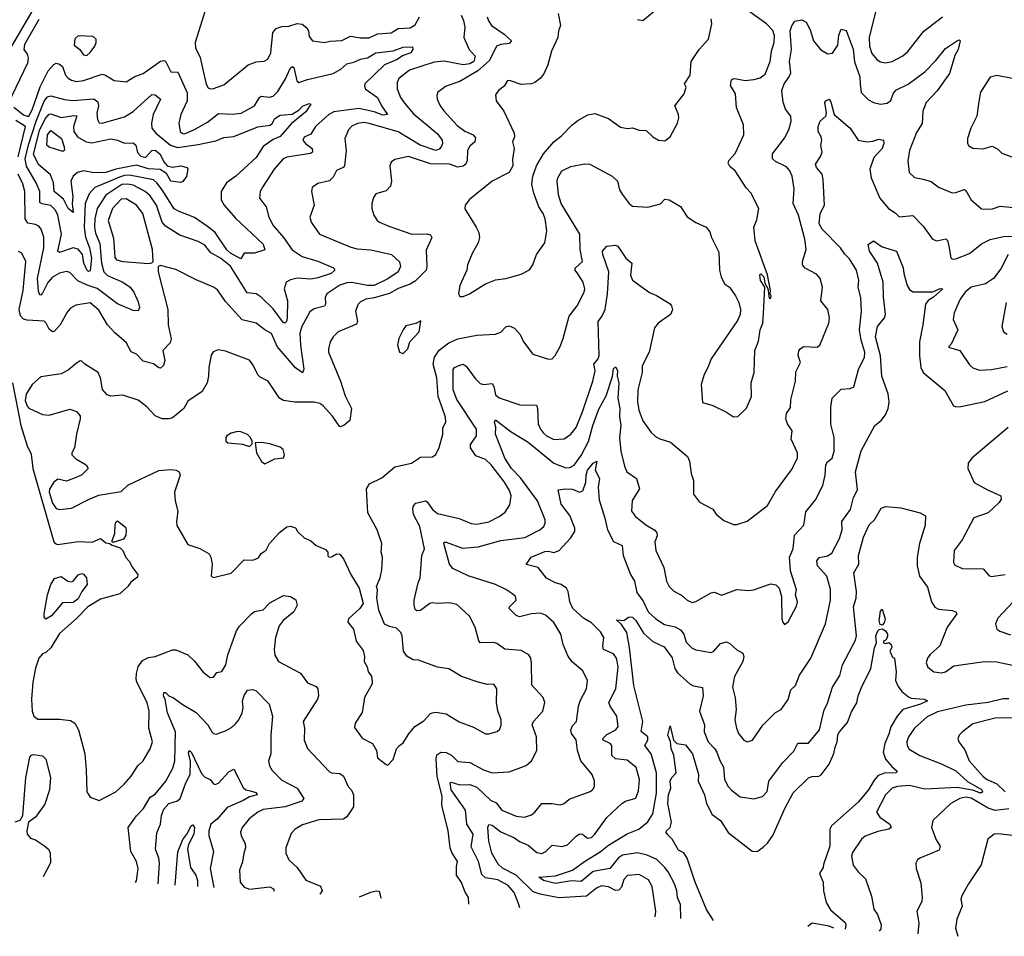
# Model space of a CAD drawing. Extents: x 1245515 to 1420776, y 606314 to 671314.
# Tile 147 of 256: x 1341472 to 1347229, y 611378 to 616739. Entities that reach past the tile are written whole.
import ezdxf

# ---------------------------------------------------------------- set-up
doc = ezdxf.new("R2010")
doc.units = 0

msp = doc.modelspace()

# ---------------------------------------------------------------- linework, layer by layer
at = {"layer": '0CON10XD'}
for points in [[(1342598.2, 616925), (1342498.5, 616605), (1342501.1, 616575), (1342528, 616518), (1342541.5, 616455), (1342562.8, 616362.8), (1342575, 616340), (1342585, 616334.6), (1342605, 616336.7), (1342665, 616359.1), (1342808.9, 616475), (1342855, 616491.8), (1342902.6, 616497.4), (1342922.6, 616507.4), (1342940, 616545), (1342953.2, 616665), (1342972.7, 616687.3), (1343005, 616700), (1343045, 616702), (1343095, 616717.3), (1343124, 616714), (1343151.1, 616691.1), (1343160, 616675), (1343165, 616640), (1343185, 616616), (1343255, 616605.8), (1343285, 616614.2), (1343355, 616616.9), (1343406.6, 616643.4), (1343465, 616633.8), (1343515, 616633.9), (1343565, 616655.9), (1343645, 616662.7), (1343685, 616687.2), (1343755, 616691.5), (1343785, 616709.5), (1343809.7, 616755)], [(1343849.6, 615390.4), (1343853.1, 615295), (1343848.6, 615275), (1343785, 615209.6), (1343755, 615191.8), (1343685, 615166.7), (1343635, 615137.9), (1343545, 615111.9), (1343496.2, 615105), (1343465, 615089.4), (1343451.9, 615075), (1343435.6, 615035), (1343448.2, 614975), (1343441.8, 614958.2), (1343335, 614912.9), (1343305.7, 614885), (1343288.1, 614855), (1343277.5, 614815), (1343278.6, 614795), (1343347.1, 614625), (1343375, 614540), (1343412, 614465), (1343403.3, 614395), (1343367.5, 614365), (1343345, 614357.5), (1343301.3, 614421.3), (1343245, 614482.5), (1343226.2, 614495), (1343195, 614502.2), (1343081.5, 614501.5), (1343015, 614511.5), (1342990.8, 614525), (1342925, 614626), (1342877.9, 614647.9), (1342865, 614662), (1342838.3, 614718.3), (1342815, 614747.5), (1342675, 614801.4), (1342632.3, 614807.7), (1342604.2, 614795.8), (1342592.7, 614777.3), (1342577.5, 614705), (1342577.1, 614655), (1342568.6, 614615), (1342539.2, 614565), (1342455, 614507.5), (1342431.2, 614465), (1342365, 614410.8), (1342345, 614404.4), (1342305.7, 614405.7), (1342265, 614422.5), (1342215, 614474.2), (1342165, 614514), (1342075, 614542.5), (1342005, 614538.1), (1341984.5, 614544.5), (1341955.6, 614575.6), (1341944, 614645), (1341931.2, 614675), (1341852.5, 614725), (1341835, 614742.5), (1341825, 614743.3), (1341801.5, 614728.5), (1341755, 614689.2), (1341715, 614668.6), (1341595, 614650), (1341545.8, 614605), (1341510.5, 614549.5), (1341505, 614512.5), (1341515, 614478.8), (1341525, 614468), (1341605, 614430.8), (1341645, 614425.8), (1341765, 614462.2), (1341805, 614448.6), (1341825, 614422.5), (1341826.7, 614405), (1341803.5, 614315), (1341793.3, 614235), (1341776.7, 614205), (1341777.5, 614195), (1341800.4, 614170.4), (1341860, 614135), (1341872.5, 614115), (1341835, 614077.5), (1341806.4, 614063.6), (1341745, 614040), (1341695, 614052.5), (1341672.5, 614035), (1341647, 613993), (1341644.6, 613975), (1341665, 613912), (1341685, 613880), (1341705, 613874.2), (1341775, 613882), (1341875, 613933.8), (1341935, 613958), (1341970, 613965), (1342065, 613980), (1342103.6, 614016.4), (1342285, 614103.1), (1342355, 614108.5), (1342387.5, 614105), (1342405.6, 614095.6), (1342410.8, 614075), (1342376.7, 613975), (1342380.6, 613925), (1342397.5, 613865), (1342388.6, 613805), (1342390.8, 613780.8), (1342455, 613670), (1342526.2, 613646.2), (1342579.2, 613615), (1342590, 613595), (1342596.7, 613555), (1342592.5, 613485), (1342605, 613477.5), (1342708.3, 613501.7), (1342785, 613580), (1342835, 613578.8), (1342868, 613592), (1342885, 613616.7), (1342913.9, 613636.1), (1342933.3, 613675), (1342990.7, 613739.3), (1343035, 613772.5), (1343055, 613777.5), (1343085, 613766.7), (1343095.8, 613745), (1343135, 613708), (1343175, 613692), (1343205, 613664.2), (1343260.3, 613640.3), (1343273.8, 613625), (1343274.2, 613604.2), (1343282.5, 613595), (1343295, 613596.7), (1343323.9, 613616.1), (1343345, 613612.5), (1343365.9, 613585.9), (1343408, 613495), (1343456.2, 613415), (1343480, 613325), (1343460.8, 613295), (1343395.6, 613235), (1343390.8, 613215), (1343423.6, 613173.6), (1343439.2, 613105), (1343479.7, 613049.7), (1343487.5, 613015), (1343486.2, 612985), (1343504.2, 612954.2), (1343510, 612925), (1343529.5, 612899.5), (1343533.6, 612866.4), (1343532.5, 612855), (1343487.5, 612775), (1343475, 612686.7), (1343434.4, 612625.6), (1343429.3, 612599.3), (1343475, 612536.2), (1343535, 612506.7), (1343559.2, 612465), (1343565, 612421.2), (1343615, 612382.5), (1343625, 612380), (1343655, 612412.5), (1343675.9, 612474.1), (1343692.5, 612495), (1343715, 612510), (1343747, 612563), (1343782.5, 612605), (1343835, 612637.5), (1343875, 612682), (1343885, 612686), (1343905, 612690), (1343965, 612678.8), (1344042.6, 612632.6), (1344125, 612601.4), (1344195, 612562.5), (1344215, 612562), (1344265, 612575.8), (1344279.7, 612590.3), (1344287.1, 612612.9), (1344287.7, 612645), (1344267.7, 612697.7), (1344261.1, 612745), (1344262, 612825), (1344245, 612852.5), (1344205, 612850.6), (1344153.9, 612863.9), (1344055, 612898.1), (1343981.7, 612941.7), (1343915, 612953.1), (1343805, 612994), (1343772.5, 612995), (1343736.8, 613016.8), (1343716.7, 613046.7), (1343708.5, 613135), (1343701.5, 613155), (1343675, 613181.1), (1343635, 613190), (1343604.7, 613204.7), (1343571.4, 613285), (1343560, 613355), (1343564.2, 613405), (1343559.2, 613425), (1343579.2, 613475), (1343588.8, 613521.2), (1343594, 613595), (1343585.8, 613625), (1343589.4, 613675), (1343562, 613755), (1343507.8, 613855), (1343499.5, 613995), (1343518.1, 614025), (1343590.4, 614059.6), (1343666.4, 614123.6), (1343763.3, 614145), (1343815, 614180), (1343885, 614183.1), (1343905, 614196), (1343925, 614236.7), (1343946.7, 614315), (1343947.2, 614352.8), (1343963.3, 614385), (1343962.5, 614415), (1343944.4, 614465.6), (1343920, 614535), (1343910.3, 614645), (1343889.8, 614725), (1343896.7, 614765), (1343924.3, 614805.7), (1343981.7, 614848.3), (1344035, 614871.7), (1344144.6, 614894.6), (1344255, 614900), (1344285, 614910.8), (1344315, 614942), (1344335, 614948), (1344364.5, 614934.5), (1344398.5, 614898.5), (1344417.5, 614855), (1344473.2, 614783.2), (1344565, 614754.3), (1344585, 614756), (1344604, 614775), (1344631.7, 614828.3), (1344650, 614875), (1344684.4, 615005), (1344732.2, 615065), (1344773.6, 615146.4), (1344776.7, 615165), (1344766.7, 615205), (1344735, 615252.5), (1344720, 615275), (1344720, 615285), (1344762.5, 615325), (1344750.2, 615395), (1344747.4, 615485), (1344639, 615665), (1344623.6, 615715), (1344615.8, 615795), (1344618.7, 615815), (1344641.9, 615855), (1344695, 615880.7), (1344775, 615895.4), (1344805, 615894.6), (1344935.8, 615825), (1344967.8, 615795), (1344979.4, 615745), (1344995, 615718.8), (1345035, 615663.8), (1345055, 615649.2), (1345145, 615642.5), (1345218.6, 615661.4), (1345245, 615688.8), (1345270, 615685), (1345335, 615646.7), (1345375.9, 615585.9), (1345425, 615554), (1345485.9, 615525.9), (1345507.9, 615497.9), (1345517.5, 615465), (1345560.3, 615380.3), (1345563.1, 615275), (1345574.2, 615235), (1345592.5, 615195), (1345622.5, 615175), (1345658, 615125), (1345678, 615085), (1345687.5, 615045), (1345684, 615015), (1345669.7, 614980.3), (1345514.3, 614755.7), (1345495.9, 614704.1), (1345473.8, 614665), (1345456, 614605), (1345465, 614500), (1345525, 614482), (1345605, 614443.8), (1345645, 614416.7), (1345670.7, 614419.3), (1345722.3, 614467.7), (1345751.2, 614535), (1345750, 614615), (1345767.5, 614675), (1345771.2, 614805), (1345791.2, 614858.8), (1345802, 614925), (1345817.5, 614965), (1345820.3, 615020.3), (1345830, 615175), (1345804.2, 615214.2), (1345800, 615245), (1345805, 615252.5), (1345823.3, 615235), (1345828.3, 615198.3), (1345847.5, 615167.5), (1345855, 615110), (1345865, 615110), (1345866.2, 615125), (1345860, 615135), (1345862.5, 615155), (1345845, 615247.5), (1345771.9, 615445), (1345764.2, 615525), (1345782.3, 615567.7), (1345793.8, 615635), (1345746.3, 615726.3), (1345720, 615755), (1345656.1, 615856.1), (1345625, 615881.4), (1345615, 615900), (1345619.2, 615915), (1345655, 615956.2), (1345706.4, 616066.4), (1345703.8, 616125), (1345662.7, 616225), (1345658.2, 616305), (1345627.5, 616355), (1345635, 616388), (1345645, 616395.8), (1345663.6, 616393.6), (1345713.5, 616383.5), (1345765, 616388.9), (1345801.7, 616398.3), (1345830.2, 616419.8), (1345860.8, 616495), (1345868.5, 616555), (1345884.6, 616605), (1345885.3, 616645), (1345875, 616676.4), (1345838.5, 616715), (1345695, 616817.8)], [(1345085, 616740), (1345115, 616733.8), (1345215, 616816.7)], [(1341543.7, 616786.3), (1341384.1, 616515)], [(1344054.2, 616765), (1344067.1, 616735), (1344075.6, 616695), (1344070, 616635), (1344100.6, 616565), (1344135, 616526), (1344127.4, 616495), (1344105, 616482), (1344065, 616475.6), (1343955, 616497.4), (1343895, 616491.7), (1343751.4, 616445), (1343689.2, 616395), (1343678.7, 616371.3), (1343678.5, 616335), (1343698.5, 616285), (1343721.3, 616251.3), (1343775, 616188.4), (1343864.1, 616114.1), (1343915, 616070.9), (1343941.9, 616035), (1343944, 616015), (1343937.3, 615995), (1343925, 615982.3), (1343905, 615974.8), (1343812.9, 616005), (1343685, 616082.4), (1343515, 616132.6), (1343485, 616137.3), (1343448.1, 616131.9), (1343415, 616115.6), (1343395, 616094.2), (1343373.6, 616045), (1343380.5, 615975), (1343371.9, 615885), (1343364.5, 615875.5), (1343325, 615858), (1343305, 615818), (1343283.6, 615796.4), (1343215, 615782), (1343182.7, 615757.3), (1343178.8, 615735), (1343194, 615655), (1343169.2, 615585), (1343175.8, 615555), (1343225, 615484.3), (1343408.1, 615408.1), (1343445, 615399.3), (1343525, 615394), (1343645.9, 615365.9), (1343693.6, 615323.6), (1343699.2, 615295), (1343685.4, 615265), (1343625.5, 615224.5), (1343545, 615184.6), (1343505, 615184), (1343415, 615202.3), (1343385, 615200), (1343345, 615187.3), (1343267.5, 615135), (1343259.2, 615115), (1343260.9, 615075), (1343255.4, 615064.6), (1343195, 615047.9), (1343168.9, 615031.1), (1343122, 614945), (1343110.5, 614905), (1343113.4, 614835), (1343134.2, 614695.8), (1343125.6, 614674.4), (1343085, 614702.5), (1342977.5, 614827.5), (1342944.7, 614904.7), (1342905, 614924.5), (1342855, 614963.6), (1342773.2, 614983.2), (1342675, 615091.1), (1342628.3, 615158.3), (1342605, 615175.6), (1342505, 615217.5), (1342385, 615278.6), (1342295, 615302.5), (1342282.5, 615295), (1342281.2, 615265), (1342337.5, 615045), (1342339.5, 614955), (1342357.6, 614872.4), (1342351.7, 614848.3), (1342308.6, 614805), (1342321.4, 614745), (1342313.6, 614716.4), (1342295, 614700.8), (1342285, 614702.5), (1342255, 614725.6), (1342195, 614741.1), (1342155, 614783.1), (1342125, 614795.8), (1342095, 614850.8), (1342028.7, 614908.7), (1341985.3, 614955.3), (1341935, 615041.1), (1341885, 615083.8), (1341801.1, 615068.9), (1341768.9, 615051.1), (1341750.6, 615029.4), (1341708.9, 614955), (1341675, 614917.5), (1341665, 614914.2), (1341645, 614929.2), (1341626.7, 614965), (1341615, 614975.6), (1341515, 614981.1), (1341495, 614987.1), (1341477.7, 615007.7), (1341469.2, 615045), (1341493.5, 615155), (1341508.2, 615325), (1341485, 615372.9), (1341465, 615383.3)], [(1344205.5, 616755.5), (1344212.4, 616732.4), (1344231.1, 616705), (1344305.3, 616655.3), (1344347.1, 616615), (1344335, 616600), (1344284.6, 616594.6), (1344260, 616585), (1344218.9, 616501.1), (1344150.5, 616439.5), (1344045, 616377.1), (1343965, 616350), (1343918, 616315), (1343911.1, 616295), (1343913.6, 616275), (1343930.9, 616235), (1343953, 616207), (1344030.5, 616120.5), (1344075, 616086.4), (1344124.2, 616065), (1344137.8, 616047.8), (1344134.4, 616025), (1344105, 615998.6), (1344090.9, 615975), (1344088.2, 615915), (1344080.4, 615895), (1344065, 615882.5), (1344035, 615877.3), (1343985, 615893.4), (1343875, 615895.8), (1343745, 615938.9), (1343665, 615920.8), (1343645, 615906.2), (1343635.7, 615885), (1343646.5, 615795), (1343640, 615765), (1343615, 615737.5), (1343555, 615721.2), (1343541.2, 615698.8), (1343532, 615665), (1343532, 615635), (1343542.5, 615595), (1343562.5, 615565), (1343576.7, 615555), (1343630.7, 615530.7), (1343765, 615485.5), (1343855, 615487.3), (1343875, 615481.4), (1343881.4, 615465), (1343849.6, 615390.4)], [(1344620.8, 616775), (1344634.2, 616705), (1344622.5, 616675), (1344619.2, 616635), (1344582.2, 616555), (1344560.8, 616475), (1344537.4, 616422.6), (1344515, 616396), (1344485, 616372), (1344465, 616364), (1344405, 616360.8), (1344342.4, 616382.4), (1344325, 616382.9), (1344305, 616351.2), (1344271.2, 616325), (1344255, 616300), (1344258, 616265), (1344303.8, 616205), (1344363.8, 616075), (1344366.2, 616055), (1344353.6, 616025), (1344364, 615985), (1344353.6, 615923.6), (1344356.2, 615885), (1344333.3, 615845), (1344235, 615794.2), (1344103.2, 615686.8), (1344076.7, 615655), (1344075, 615632.5), (1344141.9, 615525), (1344157.5, 615495), (1344161.2, 615465), (1344153.8, 615435), (1344118.3, 615371.7), (1344091.2, 615305), (1344085.8, 615275), (1344046.2, 615185), (1344037.5, 615135), (1344045, 615120), (1344065, 615120), (1344102.5, 615135), (1344195.6, 615194.4), (1344255, 615217.5), (1344315, 615225.8), (1344405, 615250), (1344453.2, 615276.8), (1344472.5, 615305), (1344494.3, 615365), (1344542.9, 615435), (1344554.4, 615505), (1344544.4, 615575), (1344533.1, 615605), (1344507.1, 615645), (1344478.1, 615725), (1344467.5, 615775), (1344472.2, 615825), (1344494.5, 615885), (1344535, 615955.6), (1344595, 616025.8), (1344640, 616060), (1344702, 616125), (1344735, 616149.4), (1344795, 616182.5), (1344835, 616190), (1344915, 616160.5), (1344985, 616110.8), (1345026.4, 616103.6), (1345055, 616106.7), (1345095, 616094), (1345135, 616090.8), (1345174.6, 616054.6), (1345206.7, 616035), (1345245, 616031.4), (1345275, 616054), (1345317.5, 616135), (1345326, 616165), (1345324.1, 616184.1), (1345302.5, 616235), (1345356.7, 616305), (1345370, 616345), (1345360, 616365), (1345392, 616415), (1345397.5, 616495), (1345444.6, 616565.4), (1345500, 616625), (1345519.2, 616715), (1345515.7, 616745)], [(1346475.6, 616785), (1346440, 616635), (1346441.1, 616585), (1346455, 616542), (1346485.8, 616505), (1346505, 616491.9), (1346535, 616487.8), (1346574.5, 616495.5), (1346635, 616526.9), (1346665, 616552.9), (1346757.8, 616672.2), (1346868.8, 616755)], [(1341585, 616740), (1341500.9, 616595), (1341497.1, 616565), (1341515, 616537.1), (1341521.9, 616515), (1341517.5, 616485), (1341402.6, 616245)], [(1344097.5, 611565.8), (1344096.2, 611605), (1344076.6, 611636.6), (1344055, 611693.8), (1344026.2, 611735), (1344026.4, 611786.4), (1344031.5, 611815), (1343998.5, 611868.5), (1343989.1, 611895), (1343977.8, 611995), (1343939.6, 612145), (1343942.4, 612195), (1343913.3, 612315), (1343907.2, 612415), (1343911.1, 612438.9), (1343934.6, 612455.4), (1343965, 612452.7), (1343997.7, 612437.7), (1344035, 612400.4), (1344105, 612395.3), (1344185, 612351.3), (1344235.5, 612334.5), (1344335, 612339.4), (1344433.4, 612376.6), (1344465, 612403.8), (1344495.6, 612465), (1344494.4, 612545), (1344468.1, 612615), (1344476.9, 612635), (1344530.5, 612695), (1344542.5, 612745), (1344532.2, 612775), (1344467, 612847), (1344465.5, 612975.5), (1344461.4, 613005), (1344449.2, 613025), (1344405, 613049.4), (1344307.9, 613057.9), (1344261.5, 613091.5), (1344245, 613096.9), (1344165, 613094.3), (1344156.6, 613106.6), (1344135.4, 613185.4), (1344101.5, 613251.5), (1344028, 613318), (1343985, 613329.4), (1343915, 613324.4), (1343885, 613329.5), (1343870.8, 613325), (1343815, 613283.3), (1343795, 613282.5), (1343785, 613288.8), (1343777.8, 613315), (1343778.8, 613345), (1343802.1, 613445), (1343814.5, 613475), (1343823.4, 613605), (1343839.2, 613645), (1343812, 613775), (1343775.4, 613845), (1343771.4, 613878.6), (1343775, 613896.2), (1343788.2, 613911.8), (1343845, 613925.4), (1343855, 613919.4), (1343885, 613873.5), (1343915, 613851.5), (1344041.1, 613821.1), (1344112.8, 613792.8), (1344145, 613787.8), (1344215, 613803.1), (1344275, 613833.3), (1344311.7, 613858.3), (1344338.3, 613901.7), (1344345.7, 613954.3), (1344335.4, 613985), (1344306.2, 614035), (1344229.5, 614135), (1344195, 614166.7), (1344138.9, 614188.9), (1344108.5, 614235), (1344108.5, 614255), (1344142.3, 614305), (1344144, 614345), (1344028.1, 614518.1), (1344006.6, 614575), (1344006.6, 614693.4), (1344014.5, 614705.5), (1344045, 614719.2), (1344065, 614724.2), (1344083.7, 614713.7), (1344135, 614640), (1344165, 614611.9), (1344185, 614605.6), (1344235, 614611.2), (1344244.5, 614594.5), (1344254.4, 614545), (1344275, 614528.5), (1344396.8, 614486.8), (1344493.3, 614485), (1344499.5, 614465), (1344504.5, 614375), (1344516.7, 614345), (1344535, 614320.6), (1344552.5, 614305), (1344595, 614284.6), (1344655, 614287.8), (1344695, 614314.4), (1344725.4, 614355), (1344763.4, 614445), (1344822.7, 614625), (1344836.8, 614685), (1344829.1, 614725), (1344854.7, 614755.3), (1344860.4, 614775), (1344853.8, 614975), (1344876.7, 615003.3), (1344895.2, 615045), (1344909, 615135), (1344916.7, 615265), (1344881.5, 615365), (1344880.6, 615385), (1344905, 615414.1), (1344955, 615421.2), (1344970, 615415), (1345015.4, 615345.4), (1345050.6, 615315), (1345043.5, 615245), (1345055, 615216), (1345155, 615143.3), (1345196, 615126), (1345275, 615076.7), (1345283.3, 615065), (1345288.3, 615041.7), (1345276.7, 615015), (1345205.6, 614964.4), (1345183.2, 614936.8), (1345152.9, 614795), (1345112.1, 614715), (1345111.2, 614675), (1345087.3, 614575), (1345084.5, 614505), (1345092.5, 614455), (1345115, 614393.8), (1345164.4, 614325), (1345190.6, 614300.6), (1345215, 614286.9), (1345278.1, 614268.1), (1345376, 614185), (1345388.1, 614158.1), (1345398.6, 614085), (1345412.9, 614045), (1345411.2, 613965), (1345447.3, 613917.3), (1345525.6, 613875.6), (1345545, 613847.5), (1345589.3, 613809.3), (1345645, 613786.7), (1345665, 613786.7), (1345725, 613806.7), (1345845, 613898), (1345890.8, 613979.2), (1345985, 614105.8), (1346020, 614175), (1346020.9, 614205), (1345983.3, 614285), (1345988, 614335), (1345961.1, 614375), (1345951.4, 614405), (1345956, 614435), (1345979.7, 614470.3), (1345980.5, 614515), (1346008.9, 614625), (1346010.3, 614679.7), (1346036.9, 614735), (1346024.2, 614775), (1346028.3, 614801.7), (1346036.2, 614815), (1346055, 614827.1), (1346135, 614824.2), (1346151.2, 614835), (1346203.6, 614965), (1346207.7, 614995), (1346196.5, 615045), (1346155.6, 615095), (1346165.6, 615174.4), (1346153.1, 615225), (1346130.4, 615250.4), (1346064, 615285), (1346050, 615305), (1346049.4, 615325), (1346070.5, 615395), (1346063.8, 615455), (1346025.3, 615595.3), (1345995.6, 615665), (1346000.9, 615750.9), (1345989.1, 615825), (1345976.2, 615855), (1345955, 615878.9), (1345890.7, 615910.7), (1345874.5, 615924.5), (1345874.4, 615955), (1345943.7, 616046.3), (1345968.6, 616095), (1345982.9, 616145), (1345981.4, 616175), (1345950.6, 616215), (1345936.7, 616256.7), (1345929.1, 616325), (1345942.5, 616365), (1345972.1, 616405), (1345980.8, 616429.2), (1345973.5, 616495), (1345984.7, 616565), (1345976.7, 616675), (1345986.6, 616703.4), (1346005, 616730), (1346045, 616738.6), (1346070, 616725), (1346095, 616680), (1346114.5, 616615), (1346154.8, 616564.8), (1346195, 616540.5), (1346225, 616544.2), (1346255, 616590), (1346262.2, 616647.8), (1346275, 616683.3), (1346305, 616675.8), (1346345, 616567.1), (1346353.7, 616493.7), (1346385.2, 616405.2), (1346387.1, 616362.9), (1346393, 616313), (1346435, 616270), (1346465, 616254.4), (1346505, 616245.6), (1346545, 616251.5), (1346565, 616267.5), (1346578.7, 616305), (1346595, 616326.2), (1346667.3, 616362.7), (1346764.6, 616435), (1346829.1, 616500.9), (1346885, 616570), (1346955, 616617.5), (1346965, 616621.2), (1346971.2, 616615), (1346959.2, 616565), (1346939.5, 616530.5), (1346908.2, 616425), (1346836.7, 616323.3), (1346772.1, 616255), (1346752.2, 616205), (1346748.3, 616131.7), (1346715, 616078.8), (1346674.2, 615974.2), (1346665.7, 615914.3), (1346673.1, 615845), (1346705, 615815.6), (1346754.4, 615805.6), (1346802.5, 615792.5), (1346845, 615760), (1346925, 615727.1), (1346945, 615728.1), (1346995, 615746), (1347005, 615741.2), (1347035, 615686.2), (1347095, 615632.5), (1347155, 615631.4), (1347205, 615647.8), (1347285, 615640)], [(1341865, 616530), (1341885, 616546.9), (1341911.4, 616585), (1341920, 616605), (1341920, 616625), (1341901.7, 616641.7), (1341815, 616644.3), (1341795, 616626.9), (1341791.2, 616591.2), (1341824.6, 616564.6), (1341845, 616534.3), (1341865, 616530)], [(1341437.9, 616227.9), (1341495, 616182.7), (1341515.8, 616174.2), (1341526.6, 616175), (1341545, 616211.5), (1341592.9, 616347.1), (1341639, 616441), (1341671.9, 616478.1), (1341685, 616484.6), (1341705, 616479.3), (1341722.7, 616465), (1341740.9, 616415), (1341755, 616397.5), (1341775.2, 616385.2), (1341805, 616378.4), (1341845, 616384.2), (1341955, 616420.8), (1341974.7, 616414.7), (1342025, 616382.7), (1342095, 616375.5), (1342145, 616407.3), (1342195, 616425.5), (1342295, 616497.1), (1342315, 616500.8), (1342325, 616495.8), (1342341.5, 616461.5), (1342356.2, 616435), (1342395, 616431.5), (1342401.5, 616425), (1342452.3, 616312.3), (1342452, 616265), (1342415.3, 616184.7), (1342402.7, 616135), (1342411.4, 616085), (1342423.8, 616073.8), (1342435, 616072.6), (1342490, 616095), (1342570.1, 616139.9), (1342635, 616191.1), (1342715, 616187.3), (1342767.1, 616192.9), (1342845.7, 616235), (1342874.3, 616285), (1342885, 616291.4), (1342933.8, 616286.2), (1342955, 616292.7), (1342981, 616319), (1343026.5, 616393.5), (1343055, 616457.1), (1343065, 616465.8), (1343075, 616460), (1343092.4, 616382.4), (1343105, 616371.9), (1343155, 616390), (1343305, 616423.6), (1343349.5, 616450.5), (1343385, 616481.8), (1343425, 616490.8), (1343465, 616508.9), (1343505, 616515.3), (1343555, 616546.1), (1343655, 616556.9), (1343715, 616577.7), (1343769.6, 616579.6), (1343771.2, 616565), (1343759.5, 616545), (1343715, 616529.5), (1343676, 616504), (1343605.6, 616474.4), (1343491.1, 616365), (1343487.5, 616355), (1343492.5, 616335), (1343563.5, 616285), (1343588.2, 616235), (1343622.5, 616185), (1343595, 616181), (1343545, 616200.5), (1343455, 616219), (1343308.9, 616201.1), (1343279.6, 616185), (1343201.1, 616115), (1343175, 616070.5), (1343135, 616052.5), (1343128.1, 616035), (1343144.2, 616014.2), (1343182.2, 615985), (1343184.5, 615965), (1343173.5, 615956.5), (1343034.2, 615935.8), (1343013.1, 615925), (1342960, 615865), (1342895.6, 615765), (1342878.6, 615735), (1342874, 615695), (1342912.9, 615645), (1342928.2, 615585), (1342954.8, 615534.8), (1343015.5, 615465), (1343065, 615392.7), (1343123.5, 615353.5), (1343215, 615327.7), (1343307.5, 615287.5), (1343314, 615275), (1343292.5, 615255), (1343215, 615228.5), (1343175, 615222.5), (1343095, 615227.4), (1343055, 615217.8), (1343031.1, 615205), (1343018.9, 615165), (1343037.3, 615095), (1343036.3, 614996.4), (1343032.7, 614975), (1343025, 614965.6), (1343015, 614966.5), (1342955, 615048.5), (1342885, 615116.8), (1342855, 615136.5), (1342802.3, 615142.3), (1342705, 615296.9), (1342646.7, 615345), (1342589.6, 615375), (1342555, 615420.9), (1342515, 615442.3), (1342409.5, 615479.5), (1342325, 615530.8), (1342305, 615555.6), (1342272.4, 615655), (1342235, 615708.2), (1342206.2, 615735), (1342135, 615770.6), (1342105, 615777.9), (1342069.1, 615775), (1341975, 615713.7), (1341924.8, 615635), (1341910.7, 615575), (1341909.3, 615525), (1341915, 615490.6), (1341940.9, 615430.9), (1341949.7, 615315), (1341963.6, 615263.6), (1341985, 615242.5), (1342074.4, 615205), (1342117.9, 615175), (1342139.6, 615145), (1342165, 615088.8), (1342171.9, 615055), (1342164.2, 615035.8), (1342135, 615037.5), (1342045, 615077.2), (1341925, 615166.5), (1341865.9, 615185.9), (1341812.6, 615212.6), (1341765, 615260), (1341746.1, 615266.1), (1341705, 615256), (1341665, 615233.9), (1341637.6, 615202.4), (1341605, 615140), (1341595, 615127.1), (1341590, 615130), (1341581.5, 615151.5), (1341575.5, 615225), (1341614.3, 615405), (1341613.6, 615466.4), (1341597.3, 615515), (1341585, 615531.9), (1341565, 615542.1), (1341520, 615550), (1341503.5, 615575), (1341501.6, 615735), (1341489.8, 615779.8), (1341463, 615835)], [(1347285, 616393.1), (1347185, 616412.2), (1347146.3, 616403.7), (1347090, 616315), (1347079.7, 616260.3), (1347069.2, 616175), (1347034.2, 616105), (1347013.8, 616045), (1347013.8, 616015), (1347021.7, 616001.7), (1347045, 615988), (1347105, 615984.5), (1347158.6, 615998.6), (1347191.7, 615981.7), (1347215, 615958), (1347305, 615925.8)], [(1341875, 615266.9), (1341865, 615275.6), (1341848, 615315), (1341839.5, 615365), (1341815, 615396.5), (1341785, 615405.2), (1341705, 615376.9), (1341695.7, 615385), (1341717.4, 615485), (1341696.2, 615595), (1341682, 615625), (1341655, 615653.3), (1341602.8, 615662.8), (1341590.8, 615670.8), (1341590.3, 615735), (1341568.7, 615785), (1341512.9, 615882.9), (1341505.1, 615925.1), (1341523.4, 616006.6), (1341568.5, 616145), (1341615, 616262.2), (1341635, 616288), (1341655, 616294.6), (1341735, 616271.8), (1341783.6, 616266.4), (1341905, 616276.1), (1341928.8, 616258.8), (1341932.4, 616235), (1341922.7, 616192.7), (1341926.5, 616155), (1341936.4, 616136.4), (1341955, 616133.8), (1342085, 616171.9), (1342135, 616202.5), (1342245, 616301.5), (1342265, 616300), (1342295.5, 616275), (1342251.9, 616185), (1342242.5, 616135), (1342245.4, 616105), (1342267.5, 616075), (1342355, 616006.3), (1342395, 615992.7), (1342515, 616010.2), (1342618.8, 616031.2), (1342665, 616049.8), (1342725, 616056.3), (1342865, 616112.4), (1342936.7, 616123.3), (1342948.3, 616131.7), (1342965, 616160.9), (1342995, 616180.8), (1343065, 616186.9), (1343107.1, 616212.9), (1343125, 616232.9), (1343165, 616250), (1343173.8, 616245), (1343145, 616200.5), (1343060.2, 616129.8), (1342995, 616055.2), (1342955, 616039.2), (1342895, 615997.3), (1342855, 615932.5), (1342736.4, 615823.6), (1342681.8, 615785), (1342651.2, 615735), (1342651.1, 615685), (1342667.9, 615655), (1342735, 615577.5), (1342895, 615426.7), (1342905, 615393.3), (1342845, 615374.4), (1342785.7, 615374.3), (1342765, 615340.8), (1342705, 615374.2), (1342683.2, 615393.2), (1342615, 615495.4), (1342570.5, 615530.5), (1342495, 615582.1), (1342405, 615616.5), (1342375, 615633.9), (1342305, 615744.7), (1342275, 615785.8), (1342255, 615802.8), (1342115, 615830.8), (1342085, 615828.7), (1342055, 615818.4), (1341912.3, 615757.7), (1341878.5, 615721.5), (1341856, 615665), (1341848.9, 615525), (1341856.5, 615466.5), (1341881.2, 615405), (1341892.3, 615345), (1341885, 615270), (1341875, 615266.9)], [(1344396.3, 611545.5), (1344389.2, 611569.2), (1344362.7, 611635), (1344327.7, 611675), (1344267.5, 611707.5), (1344195, 611720), (1344175, 611739.1), (1344155.8, 611815.8), (1344111.7, 611901.7), (1344123.5, 611975), (1344086.9, 612035), (1344078.6, 612115), (1343994.8, 612235), (1343989.4, 612275), (1343995, 612280.6), (1344046.6, 612263.4), (1344105, 612265.3), (1344145, 612251.2), (1344225, 612175.3), (1344257.9, 612157.9), (1344290.9, 612115), (1344375, 612080.3), (1344424.5, 612075.5), (1344465, 612089.2), (1344485, 612104), (1344525.7, 612154.3), (1344585, 612155.8), (1344633.2, 612146.8), (1344655, 612154.2), (1344685, 612180), (1344807.5, 612225), (1344824, 612236), (1344834, 612255), (1344832.5, 612285), (1344819.2, 612325), (1344752.5, 612405), (1344733.1, 612465), (1344726.7, 612526.7), (1344699.5, 612565), (1344694.6, 612584.6), (1344702.5, 612607.5), (1344727.8, 612635), (1344739.1, 612725), (1344750.7, 612759.3), (1344786.7, 612825), (1344791.4, 612875), (1344765, 612930.8), (1344705, 612980.8), (1344678.6, 613015), (1344650, 613085), (1344635.6, 613145), (1344595, 613212.9), (1344546.9, 613256.9), (1344518, 613268), (1344464.5, 613264.5), (1344395, 613246.1), (1344375, 613254.5), (1344334.3, 613295), (1344337.1, 613305), (1344375.8, 613345), (1344372, 613365), (1344355, 613379.2), (1344315, 613407.1), (1344254, 613435), (1344095, 613486.4), (1344005, 613529.2), (1343985.5, 613555.5), (1343952.2, 613675), (1343955, 613683.3), (1343965, 613682.9), (1344062.1, 613647.9), (1344153.5, 613656.5), (1344286.3, 613693.7), (1344425, 613710.9), (1344514.3, 613755), (1344536.9, 613775), (1344544.5, 613795), (1344543.8, 613815), (1344500, 613925), (1344399.5, 614059.5), (1344347.8, 614115), (1344309.1, 614175), (1344296.2, 614206.2), (1344254.3, 614314.3), (1344256.2, 614356.2), (1344249.4, 614385), (1344255, 614398.6), (1344345, 614329.6), (1344445, 614268.4), (1344595, 614145.3), (1344665, 614118), (1344689.1, 614120.9), (1344715, 614134.6), (1344755, 614190.9), (1344797.8, 614272.2), (1344822.8, 614365), (1344858.6, 614461.4), (1344901.1, 614538.9), (1344938.3, 614651.7), (1344945, 614697.1), (1344955, 614709.4), (1344966.8, 614686.8), (1344965.9, 614655), (1344976.2, 614615), (1344968.8, 614525), (1344980.5, 614465), (1344978.5, 614418.5), (1344986.8, 614365), (1344978.6, 614295), (1344986.2, 614215), (1345008.1, 614128.1), (1345022.5, 614095), (1345079.4, 614055), (1345096.7, 613995), (1345052.6, 613927.4), (1345048.6, 613865), (1345072.6, 613832.6), (1345132.5, 613785), (1345185, 613753.1), (1345198, 613738), (1345198.7, 613721.3), (1345185.7, 613685), (1345192.2, 613635), (1345237.8, 613535), (1345254.4, 613455), (1345270, 613425), (1345297, 613397), (1345342.5, 613372.5), (1345375, 613344.3), (1345405, 613331.4), (1345425, 613335.8), (1345515, 613387.5), (1345535, 613390), (1345575, 613374), (1345665, 613407.1), (1345735, 613401.4), (1345762.5, 613405), (1345865, 613440), (1345894.2, 613434.2), (1345913.8, 613415), (1345927.1, 613365), (1345928.8, 613235), (1345933.8, 613215), (1345945, 613202.5), (1345965, 613217.5), (1346015, 613308.8), (1346020, 613335), (1346008.8, 613375), (1346014, 613405), (1345978.9, 613515), (1345973.6, 613595), (1345995.4, 613645), (1346002.5, 613725), (1346057, 613783), (1346068.3, 613861.7), (1346125, 613930.8), (1346168.9, 614015), (1346181.5, 614075), (1346185.6, 614135), (1346195, 614152.5), (1346221.9, 614175), (1346234.4, 614215), (1346233.8, 614295), (1346214.4, 614374.4), (1346214, 614475), (1346223.3, 614525), (1346275, 614579.2), (1346327.5, 614582.5), (1346348.5, 614591.5), (1346377.2, 614692.8), (1346412.7, 614765), (1346414.6, 614795), (1346392.2, 614865), (1346383.3, 614925), (1346393.9, 615035), (1346390.5, 615115), (1346375.6, 615175), (1346377.8, 615215), (1346365.5, 615275), (1346325, 615340.6), (1346297.3, 615367.3), (1346271.2, 615405), (1346164.6, 615515), (1346146.2, 615545), (1346152.1, 615605), (1346177.9, 615655), (1346170.8, 615805), (1346163.8, 615835), (1346131.5, 615875), (1346124.6, 615895), (1346155, 615940), (1346164.7, 615965), (1346157.1, 616002.9), (1346162, 616035), (1346158.1, 616055), (1346140.4, 616085), (1346140.4, 616115), (1346153.3, 616145), (1346186.5, 616175), (1346190.5, 616195), (1346178.9, 616255), (1346184.8, 616265.2), (1346205, 616273.9), (1346215, 616259.2), (1346234.3, 616185), (1346328, 616105), (1346373.8, 616035), (1346425, 616025.3), (1346461.3, 616028.7), (1346495, 616040), (1346522.5, 616035), (1346525.7, 616015), (1346515.5, 615985), (1346465.9, 615934.1), (1346443.1, 615865), (1346450.9, 615815), (1346500.9, 615695), (1346552.5, 615635), (1346590.4, 615610.4), (1346615, 615585.6), (1346695, 615594.2), (1346755, 615532.2), (1346809.2, 615455), (1346835, 615446.5), (1346886.7, 615456.7), (1346897.5, 615447.5), (1346905.4, 615415.4), (1346915.8, 615345.8), (1346925, 615339.2), (1346945, 615340.9), (1347025, 615371.1), (1347095, 615428.7), (1347146.8, 615453.2), (1347225, 615471.4), (1347305, 615472.9)], [(1341785, 615612), (1341755, 615634.7), (1341729.2, 615689.2), (1341674.3, 615735), (1341670.2, 615785), (1341652.6, 615832.6), (1341581.4, 615891.4), (1341553.5, 615953.5), (1341587.9, 616092.1), (1341621.5, 616158.5), (1341645, 616186.2), (1341655, 616189), (1341715, 616167.1), (1341789, 616179), (1341806.2, 616176.2), (1341787.4, 616115), (1341789.4, 616085), (1341811.2, 616055), (1341860, 616025), (1341895, 616019.8), (1342005, 616041.7), (1342044, 616035), (1342085, 616016.9), (1342135, 616019.5), (1342152.1, 616005), (1342161.9, 615961.9), (1342180.4, 615940.4), (1342207.1, 615932.9), (1342245, 615973.3), (1342265, 615975.2), (1342291.4, 615955), (1342317.3, 615905), (1342334.8, 615884.8), (1342365, 615875.9), (1342415.3, 615885.3), (1342450.8, 615875), (1342456, 615865), (1342448, 615822), (1342426.2, 615793.8), (1342412.9, 615787.1), (1342356.2, 615795), (1342329.7, 615839.7), (1342292.7, 615862.7), (1342225, 615867.4), (1342155, 615888), (1342034.2, 615865.8), (1341975, 615846.2), (1341905, 615844.4), (1341845, 615855.2), (1341809.5, 615845), (1341784.1, 615825), (1341771.7, 615795), (1341783.8, 615705), (1341780, 615665), (1341785, 615612)], [(1341463.1, 615936.9), (1341506, 616115), (1341450.5, 616150.5)], [(1341725, 615967.5), (1341643.9, 615993.9), (1341630.6, 616005), (1341635.2, 616065), (1341655, 616091.3), (1341715.9, 616045), (1341732.9, 615995), (1341733.3, 615976.7), (1341725, 615967.5)], [(1342225, 615314), (1342245, 615317.5), (1342252.5, 615325), (1342248.5, 615395), (1342192.5, 615605), (1342154.8, 615654.8), (1342095, 615692), (1342065, 615689.8), (1342014.6, 615635.4), (1341989.3, 615565), (1342021.3, 615461.3), (1342027.6, 615347.6), (1342038, 615335), (1342075, 615325.4), (1342225, 615314)], [(1345187.9, 611492.4), (1345191.4, 611525), (1345169.7, 611669.7), (1345148.5, 611708.5), (1345095, 611739.5), (1345025.8, 611734.2), (1345005, 611710.8), (1344990.7, 611665), (1344975, 611648.9), (1344955, 611646.2), (1344915, 611667.3), (1344875, 611673.5), (1344845, 611660), (1344786.1, 611613.9), (1344625, 611603.5), (1344515, 611625.2), (1344475, 611638.9), (1344375, 611735.2), (1344295.8, 611775.8), (1344269.9, 611799.9), (1344231.9, 611865), (1344216, 611935), (1344209.1, 612015), (1344215, 612032.9), (1344235, 612028.5), (1344285, 611988.5), (1344365, 611954.7), (1344395, 611933.3), (1344445, 611911.2), (1344495, 611868.5), (1344525, 611862.7), (1344549.4, 611875), (1344585, 611911.5), (1344645, 611904), (1344675, 611912.9), (1344725, 611964.5), (1344745, 611977.3), (1344763.8, 611975), (1344792.2, 611952.2), (1344815, 611956.7), (1344835, 611975.6), (1344905, 612072.5), (1344992.2, 612155), (1345015, 612167.7), (1345074.6, 612185.4), (1345090.8, 612229.2), (1345095.9, 612295), (1345077.3, 612365), (1345025, 612407.7), (1344955, 612416.9), (1344935.3, 612435.3), (1344934.5, 612495), (1344925, 612506.8), (1344884.7, 612524.7), (1344882.7, 612535), (1344905, 612558.4), (1344956.9, 612585), (1344971.1, 612605), (1344964.5, 612665), (1344923.8, 612723.8), (1344916.2, 612745), (1344958.4, 612825), (1344970.6, 612955), (1344960.9, 613005), (1344945, 613029.5), (1344885.9, 613055.9), (1344882.2, 613075), (1344888.5, 613125), (1344868.5, 613158.5), (1344815, 613211.9), (1344768.3, 613238.3), (1344706.1, 613295), (1344688, 613335), (1344679.1, 613395), (1344669.1, 613415), (1344638.9, 613435), (1344604.4, 613445), (1344552.8, 613472.8), (1344503.8, 613535), (1344433.3, 613553.3), (1344462.9, 613595), (1344541.8, 613628.2), (1344565, 613630.7), (1344595, 613623.5), (1344626.3, 613633.7), (1344693.3, 613706.7), (1344717.8, 613745), (1344718.2, 613765), (1344689.8, 613839.8), (1344637.9, 613905), (1344621.2, 613988.8), (1344665, 613996.2), (1344705, 613992.7), (1344745, 613975.5), (1344765, 613982.9), (1344781.6, 614035), (1344783.7, 614075), (1344793, 614105), (1344825, 614145.5), (1344847.7, 614157.7), (1344838, 614105), (1344862.9, 614055), (1344855.5, 614005), (1344860.2, 613930.2), (1344894, 613824), (1344908.9, 613755), (1344945, 613686.5), (1344995, 613664), (1345000, 613605), (1345044.2, 613494.2), (1345067.7, 613455), (1345081.1, 613388.9), (1345118.6, 613338.6), (1345147.1, 613275), (1345191.5, 613235), (1345241.7, 613201.7), (1345305, 613187.3), (1345335, 613171.1), (1345354.7, 613145), (1345369.1, 613099.1), (1345405, 613063.3), (1345425, 613053.5), (1345515, 613038.2), (1345530, 613045), (1345569.3, 613090.7), (1345605, 613100.8), (1345625, 613090.8), (1345665, 613052.9), (1345700, 613035), (1345705.5, 613015.5), (1345701.2, 612985), (1345651.4, 612898.6), (1345639.2, 612835), (1345656.4, 612773.6), (1345660.8, 612705), (1345653.6, 612645), (1345663.1, 612595), (1345675, 612563.8), (1345706.7, 612525), (1345725, 612516), (1345756.2, 612525), (1345816.6, 612613.4), (1345892.2, 612687.8), (1345925.4, 612704.6), (1345965, 612763.3), (1345981.2, 612818.8), (1346008.6, 612845), (1346030.8, 612905), (1346097.8, 613005), (1346183.5, 613205), (1346212.9, 613345), (1346213.6, 613406.4), (1346190.9, 613485), (1346136.8, 613545), (1346133.1, 613575), (1346146, 613594), (1346195, 613602.5), (1346220.4, 613619.6), (1346265, 613704.2), (1346281.8, 613755), (1346278.9, 613805), (1346330, 613875), (1346346.7, 613945), (1346370.3, 613989.7), (1346358.4, 614095), (1346392.6, 614217.4), (1346472.5, 614365), (1346509.6, 614395), (1346535, 614428.1), (1346550.3, 614465), (1346555.7, 614505), (1346550.4, 614550.4), (1346514.1, 614655), (1346505.9, 614774.1), (1346475.5, 614885), (1346487.6, 614945), (1346528.2, 614995), (1346535.4, 615015), (1346522.3, 615117.7), (1346521.8, 615205), (1346488.4, 615315), (1346440.7, 615385), (1346433.1, 615425), (1346465, 615446), (1346515, 615410), (1346598.6, 615385), (1346637.8, 615287.8), (1346642.3, 615255), (1346660.9, 615185), (1346675, 615160.6), (1346695, 615147.5), (1346811.9, 615148.1), (1346855, 615166.7), (1346870, 615165), (1346815, 615116.1), (1346785, 615097.5), (1346768.5, 615075), (1346753.8, 614955), (1346732.9, 614855), (1346732.6, 614772.6), (1346741.1, 614705), (1346755, 614676.4), (1346881, 614571), (1346931.7, 614481.7), (1346945, 614475.6), (1346975, 614477.5), (1347115, 614506.5), (1347250.6, 614569.4)], [(1347252.3, 615365), (1347208.7, 615281.3), (1347165.4, 615225), (1347118.6, 615195), (1347034.8, 615175.2), (1346999.5, 615145), (1346971.5, 615105), (1346936.5, 615025), (1346931.1, 614985), (1346956.9, 614925), (1346918, 614842), (1346903, 614823), (1346970, 614805), (1347025, 614721.2), (1347045, 614703.8), (1347085, 614688.8), (1347155, 614693.3), (1347245, 614711.5)], [(1347240.6, 615085), (1347215.6, 614945), (1347225, 614913.8), (1347245, 614899.4)], [(1343715, 614787.5), (1343741.2, 614815), (1343754.2, 614855.8), (1343807, 614913), (1343818.3, 614978.3), (1343788, 614962), (1343730.8, 614949.2), (1343714.1, 614925.9), (1343690, 614875), (1343681.2, 614835), (1343693.9, 614793.9), (1343715, 614787.5)], [(1341430.4, 614615), (1341479.1, 614365), (1341515, 614247.5), (1341538.7, 614198.7), (1341549.4, 614115), (1341671.1, 613685), (1341679.7, 613675), (1341695, 613670.6), (1341815, 613686.9), (1341896.2, 613683.8), (1341945, 613704.4), (1341975, 613679.4), (1341996.4, 613676.4), (1342012.5, 613665), (1342059.7, 613649.8), (1342075.5, 613635), (1342093.6, 613593.6), (1342112.1, 613572.1), (1342131.4, 613535), (1342163.1, 613495), (1342160.5, 613479.5), (1342121.4, 613448.6), (1342105, 613424), (1342058.4, 613381.6), (1341945, 613349.7), (1341869.8, 613305), (1341805, 613236.5), (1341705, 613149.2), (1341654, 613065), (1341625, 613038.8), (1341605, 613030), (1341585, 613005.8), (1341564.3, 612945.7), (1341549.9, 612865), (1341541.6, 612765), (1341544.5, 612694.5), (1341555, 612665.7), (1341577.9, 612647.9), (1341705, 612647.8), (1341769.4, 612639.4), (1341794.2, 612625), (1341815.4, 612585.4), (1341853.3, 612445), (1341861.3, 612351.3), (1341865, 612222.5), (1341885, 612192.5), (1341937, 612173), (1342035, 612222.5), (1342082.6, 612267.4), (1342125, 612314), (1342163.1, 612375), (1342193.5, 612405), (1342235.8, 612475), (1342248.6, 612515), (1342228.1, 612595), (1342229.5, 612695), (1342217.5, 612745), (1342157.4, 612865), (1342153.8, 612885), (1342154.3, 612915), (1342165, 612954.3), (1342189.4, 612990.6), (1342225, 613009.6), (1342265, 613013.9), (1342365, 613053.5), (1342385, 613054.4), (1342456, 613025), (1342495, 612988), (1342545, 612923.8), (1342585, 612891.2), (1342605, 612893.8), (1342625, 612921.2), (1342655, 612926), (1342676.9, 612965)], [(1342815, 614242.5), (1342831.7, 614258.3), (1342832.5, 614275), (1342822.5, 614295), (1342805, 614312.5), (1342765, 614328.8), (1342745, 614331.2), (1342708.3, 614321.7), (1342682.5, 614305), (1342677.5, 614295), (1342677.5, 614275), (1342690, 614265), (1342775, 614257.5), (1342815, 614242.5)], [(1347251.1, 614355), (1347039.4, 614175), (1347018.5, 614145), (1347015.6, 614115), (1347052.8, 614032.8), (1347130.8, 613989.2), (1347208.6, 613955), (1347210.8, 613935), (1347200, 613915), (1347166.4, 613883.6), (1347134.5, 613855.5), (1347051.9, 613825), (1346983.6, 613696.4), (1346935.8, 613635), (1346932.5, 613565), (1346939.3, 613549.3), (1346985, 613528.5), (1347105, 613528), (1347138.6, 613488.6), (1347152.1, 613482.1), (1347234, 613494)], [(1342905, 614142), (1342965, 614170), (1343015, 614177.5), (1343020, 614195), (1343013.3, 614225), (1342995, 614240), (1342935, 614258.8), (1342885, 614266.7), (1342850, 614265), (1342857.5, 614205), (1342886.2, 614155), (1342905, 614142)], [(1345338.1, 611482.7), (1345335.2, 611565), (1345318.6, 611605), (1345314.1, 611645), (1345300, 611685), (1345264.3, 611755), (1345245, 611780), (1345196.8, 611826.8), (1345141.8, 611851.8), (1345085, 611865.5), (1344997.8, 611852.2), (1344973.3, 611836.7), (1344923.1, 611775), (1344825, 611757.5), (1344755, 611698.7), (1344698.3, 611701.7), (1344605, 611687.2), (1344534.3, 611705), (1344507.5, 611725), (1344605, 611731.2), (1344704.2, 611765), (1344779.9, 611820.1), (1344867, 611873), (1344915, 611911.9), (1345025, 611976.7), (1345092.9, 612005), (1345145, 612047.3), (1345174.1, 612095), (1345194.8, 612215), (1345195.2, 612335), (1345163.8, 612445), (1345127.1, 612495), (1345145.3, 612525), (1345145.4, 612545), (1345106.9, 612576.9), (1345115.8, 612635), (1345063.2, 612845), (1345038.2, 613068.2), (1345022.2, 613155), (1344991.2, 613201.2), (1344961.7, 613228.3), (1345005, 613226.2), (1345032.5, 613245), (1345044.1, 613245.9), (1345055, 613244), (1345075, 613225.7), (1345120.4, 613150.4), (1345175, 613101.9), (1345241.3, 613071.3), (1345287.1, 613007.1), (1345302.1, 612945), (1345319, 612919), (1345392.4, 612852.4), (1345412.5, 612842.5), (1345464.2, 612834.2), (1345468.4, 612785), (1345446.4, 612695), (1345475.4, 612615), (1345474.7, 612575), (1345498, 612515), (1345535, 612477.3), (1345548.2, 612455), (1345565, 612405.8), (1345587.8, 612367.8), (1345592.5, 612295), (1345614.4, 612255), (1345635, 612232.5), (1345685, 612194), (1345765, 612182.5), (1345815, 612195.6), (1345842.5, 612225), (1345853.1, 612285), (1345935, 612395.6), (1345999.4, 612460.6), (1346022.9, 612507.1), (1346085, 612508), (1346148.5, 612585), (1346176.6, 612703.4), (1346193.8, 612736.2), (1346224.4, 612835), (1346266.7, 612903.3), (1346283.5, 612965), (1346359.5, 613110.5), (1346364.6, 613135), (1346347.9, 613305), (1346363.4, 613355), (1346364.7, 613394.7), (1346349.1, 613505), (1346379.4, 613555), (1346377.5, 613605), (1346405, 613712), (1346438.9, 613785), (1346470.8, 613815), (1346508.6, 613881.4), (1346537.3, 613892.7), (1346624, 613884), (1346736.5, 613855), (1346767.9, 613837.9), (1346766.5, 613783.5), (1346732.8, 613675), (1346720.6, 613595), (1346719.4, 613545), (1346734.2, 613484.2), (1346780.6, 613420.6), (1346803.3, 613335), (1346822.7, 613302.7), (1346845, 613290.6), (1346925, 613282.9), (1346946.7, 613275), (1346951.2, 613265), (1346895, 613186), (1346852.3, 613077.7), (1346795, 613026.2), (1346779.7, 613005), (1346773, 612977), (1346781.7, 612951.7), (1346817.8, 612925), (1346861.4, 612918.6), (1346885, 612925.3), (1346935, 612959.2), (1347085, 612981.2), (1347115, 612985.9), (1347185, 612983.4), (1347305, 612957.5)], [(1342013, 613683), (1342013.6, 613693.6), (1342027.8, 613735), (1342030, 613785), (1342035, 613800.8), (1342045, 613807.5), (1342090.7, 613770.7), (1342095.7, 613755.7), (1342092.9, 613725), (1342079.1, 613700.9), (1342025, 613683.3), (1342013, 613683)], [(1341625, 613233.2), (1341616.1, 613246.1), (1341615.2, 613265), (1341634.5, 613375.5), (1341654.6, 613435.4), (1341675, 613471.1), (1341715, 613482.2), (1341754.5, 613454.5), (1341775, 613450.6), (1341785.6, 613455), (1341815, 613491.4), (1341835, 613499.4), (1341845, 613497.1), (1341862.9, 613475), (1341867.7, 613435), (1341835, 613394.6), (1341815, 613352.7), (1341785, 613329.8), (1341722.2, 613327.8), (1341657.8, 613252.3), (1341625, 613233.2)], [(1342676.9, 612965), (1342690, 613025), (1342740, 613165), (1342757.1, 613192.9), (1342826.7, 613265), (1342845, 613277.7), (1342895, 613287.1), (1342935, 613327.8), (1343015, 613371.9), (1343055, 613365.5), (1343086.1, 613346.1), (1343094.3, 613315), (1343075.5, 613275), (1343012.5, 613225), (1342988.5, 613195), (1342967.3, 613125), (1342960, 613055), (1342965, 613023.3), (1342985.6, 612985.6), (1343115, 612916.9), (1343155, 612861.2), (1343205, 612838.8), (1343216.2, 612825), (1343220, 612785), (1343213.8, 612765), (1343128.9, 612635), (1343137.3, 612595), (1343134.6, 612525), (1343156, 612476), (1343281.8, 612341.8), (1343295, 612334.5), (1343345, 612329.6), (1343365.3, 612315.3), (1343392, 612255), (1343412.1, 612232.1), (1343424.4, 612205), (1343424.5, 612135.5), (1343385, 612077.8), (1343365, 612062.9), (1343220.8, 612059.2), (1343125, 612029.2), (1343083.8, 612005), (1343060.3, 611979.7), (1343028, 611895), (1343028.8, 611865), (1343045.7, 611825.7), (1343095, 611781.4), (1343145, 611705.7), (1343231.7, 611671.7), (1343240, 611645), (1343227.5, 611624.4)], [(1346515, 613197.5), (1346502.6, 613202.6), (1346497.5, 613225), (1346505, 613280), (1346515, 613292.5), (1346533.5, 613235), (1346527.6, 613212.4), (1346515, 613197.5)], [(1347281.4, 613335), (1347191.3, 613238.7), (1347177.5, 613205), (1347186.2, 613175), (1347202.5, 613162.5), (1347265, 613140.6)], [(1345529.3, 611470.3), (1345488.2, 611535), (1345421.8, 611695), (1345375, 611836), (1345355, 611866.2), (1345325, 611881.9), (1345286.5, 611946.5), (1345261.5, 611971.5), (1345252.5, 611985), (1345253.8, 611995), (1345274.6, 612015.4), (1345282.5, 612045), (1345262, 612155), (1345266.2, 612205), (1345280, 612245), (1345275.9, 612285), (1345285, 612307.5), (1345311.2, 612335), (1345297.5, 612437.5), (1345281.8, 612475), (1345277.7, 612517.7), (1345261.1, 612555), (1345275, 612610), (1345296, 612525), (1345315, 612506.2), (1345365, 612498.8), (1345405.6, 612445), (1345441.9, 612325), (1345440, 612285), (1345477.1, 612205), (1345487.9, 612155), (1345521.4, 612091.4), (1345569.4, 612055), (1345615.4, 611985), (1345755, 611876.5), (1345785, 611873.8), (1345820.2, 611899.8), (1345845, 611922.3), (1345875, 611967.3), (1345945.7, 612125), (1345995, 612217.5), (1346085, 612304.5), (1346105, 612313.6), (1346145, 612314.4), (1346158.3, 612321.7), (1346205.7, 612384.3), (1346233.4, 612446.6), (1346239.8, 612485), (1346252.3, 612515), (1346255.6, 612555.6), (1346265, 612574.4), (1346311.6, 612628.4), (1346335, 612692), (1346366.2, 612743.8), (1346374.6, 612785), (1346395, 612833.8), (1346449.2, 612945), (1346470.5, 613065), (1346481.2, 613095), (1346477.5, 613135), (1346490, 613165), (1346497.1, 613172.9), (1346515, 613176.7), (1346534.4, 613164.4), (1346545.9, 613145.9), (1346546.2, 613133.8), (1346538.3, 613111.7), (1346522.5, 613105), (1346523.3, 613095), (1346535, 613090), (1346555, 613097.5), (1346567.5, 613085), (1346571.7, 613068.3), (1346560, 613045), (1346575, 613010), (1346587.5, 613005), (1346596, 612925), (1346594, 612875), (1346609.1, 612839.1), (1346630.3, 612810.3), (1346668.7, 612778.7), (1346685, 612771.4), (1346760, 612765), (1346780, 612755), (1346740, 612735), (1346635.8, 612705), (1346603.1, 612665), (1346566, 612604), (1346555, 612561.2), (1346530.4, 612505), (1346520, 612455), (1346533.8, 612413.8), (1346570.8, 612370.8), (1346602.5, 612345), (1346595, 612334.5), (1346528.6, 612331.4), (1346492.1, 612317.9), (1346468.3, 612291.7), (1346435.3, 612235), (1346375, 612162.9), (1346218.8, 612025), (1346208.5, 612005), (1346209.4, 611905), (1346172.6, 611797.4), (1346169.8, 611780.2), (1346148.2, 611745), (1346171.1, 611695), (1346172.2, 611645), (1346186.9, 611575), (1346212.4, 611532.4), (1346299.4, 611459.4), (1346303.4, 611445), (1346299.5, 611420.6)], [(1342150.3, 611692.7), (1342155, 611702), (1342165.7, 611775.7), (1342155.5, 611815), (1342121.5, 611875), (1342106.4, 612015), (1342155, 612082.2), (1342196.8, 612125), (1342235, 612192.9), (1342265, 612209.2), (1342326.2, 612285), (1342368.5, 612361.5), (1342380, 612405), (1342383.9, 612575), (1342336.1, 612685), (1342322.9, 612762.9), (1342312.2, 612785), (1342314.2, 612805), (1342325, 612803.8), (1342344.1, 612784.1), (1342372.1, 612772.1), (1342422.9, 612735), (1342505, 612687.5), (1342572, 612615), (1342595, 612574.3), (1342605, 612564.5), (1342621.1, 612561.1), (1342675, 612579.2), (1342710.7, 612599.3), (1342735, 612621.5), (1342753.9, 612645), (1342772.7, 612685), (1342778.7, 612715), (1342775.4, 612755), (1342785, 612786), (1342805, 612817.5), (1342835, 612822), (1342855, 612814), (1342930, 612735), (1342949.5, 612665), (1342940.5, 612555), (1342940, 612445), (1342926.7, 612405), (1342932.9, 612375), (1342948.7, 612348.7), (1343005, 612292.2), (1343094.7, 612244.7), (1343134.4, 612185), (1343121.8, 612168.2), (1343025, 612135.6), (1342895, 612120.8), (1342864.3, 612105), (1342814.3, 612065), (1342772.5, 612015), (1342762.7, 611987.3), (1342767.5, 611965), (1342791.3, 611921.3), (1342792.2, 611895), (1342783.6, 611865), (1342775.3, 611814.7), (1342756.5, 611765), (1342760.9, 611695), (1342785.6, 611665), (1342815, 611654.2), (1342935, 611667.1), (1342956.9, 611655), (1342961.1, 611641.3)], [(1347255, 612767.2), (1347222.4, 612767.6), (1347134.6, 612745.3), (1347005, 612730.8), (1346838.6, 612691.4), (1346777.5, 612662.5), (1346703.9, 612595), (1346669.7, 612545), (1346659.6, 612515), (1346660.9, 612495), (1346673.6, 612473.6), (1346735, 612435.3), (1346865, 612384.8), (1346945, 612345.7), (1347013.1, 612283.1), (1347095, 612237.7), (1347102.6, 612225), (1347095, 612217.4), (1347085, 612217.7), (1347051.7, 612231.7), (1346955, 612247.6), (1346765, 612237.8), (1346675, 612260.3), (1346605, 612254), (1346572.9, 612245), (1346535.3, 612204.7), (1346481.5, 612105), (1346501.9, 612075), (1346560, 612035), (1346568, 612015), (1346553.3, 612005), (1346489.7, 611990.3), (1346415, 611963.1), (1346395, 611945.6), (1346342.3, 611867.7), (1346336.5, 611846.5), (1346345.6, 611795), (1346375, 611755.7), (1346417.5, 611715), (1346452.4, 611612.4), (1346466.8, 611536.8), (1346487.8, 611505), (1346509.1, 611445), (1346507.3, 611422.7), (1346497.5, 611407.8)], [(1347285, 612656.8), (1347175, 612653.1), (1347045, 612620.8), (1346985.5, 612574.5), (1346966.2, 612555), (1346958, 612535), (1346964, 612515), (1346998.3, 612468.3), (1347024.6, 612405), (1347105, 612312.9), (1347128.6, 612295), (1347185, 612270), (1347235, 612223.8)], [(1341445, 612047.5), (1341475, 612057.5), (1341490, 612085), (1341507.7, 612305), (1341530.8, 612425), (1341541.5, 612438.5), (1341555, 612441.5), (1341605, 612432.9), (1341624.2, 612415), (1341652.9, 612307.1), (1341646.5, 612235), (1341618.3, 612151.7), (1341565, 612075.8), (1341524, 612045), (1341513.1, 611995), (1341515.7, 611975), (1341535, 611951.2), (1341565, 611942.5), (1341617.8, 611907.8), (1341642.2, 611885), (1341650.5, 611865), (1341651.5, 611808.5), (1341609.8, 611726.9)], [(1342282.5, 611684.3), (1342290.2, 611805), (1342286.2, 611835), (1342266.9, 611886.9), (1342275, 611982.9), (1342294.8, 612035), (1342302.2, 612085), (1342315, 612121.8), (1342343.5, 612155), (1342395, 612170.7), (1342410, 612185), (1342443.5, 612275), (1342468.9, 612325), (1342470.4, 612400.4), (1342459.2, 612450.8), (1342463.8, 612465), (1342475, 612456.7), (1342535, 612330), (1342555, 612309.2), (1342585, 612296), (1342605, 612270), (1342615, 612265.8), (1342635, 612272.9), (1342695, 612339.2), (1342725, 612356.2), (1342778.2, 612248.2), (1342795.4, 612235.4), (1342820.3, 612229.7), (1342855, 612220), (1342860.4, 612205), (1342815, 612194.4), (1342778.5, 612171.5), (1342685, 612130.6), (1342626.8, 612063.2), (1342590, 612035), (1342578.2, 611995), (1342578.3, 611968.3), (1342606.4, 611875), (1342586.4, 611775), (1342608.1, 611663.6)], [(1347255, 612123.9), (1347175, 612114.3), (1347135, 612127.1), (1347035, 612186.1), (1347005, 612192), (1346968.6, 612185), (1346917.3, 612155), (1346811.4, 612055), (1346804.5, 612015), (1346831.7, 611941.7), (1346853.3, 611905), (1346847.8, 611882.2), (1346736.2, 611835), (1346721.2, 611825), (1346712, 611805), (1346714.3, 611775), (1346741.3, 611691.3), (1346749.2, 611605), (1346747.3, 611582.7), (1346717.1, 611525), (1346730, 611455), (1346723.8, 611395), (1346723.3, 611393.2)], [(1342382, 611678), (1342396.9, 611873.1), (1342425.3, 611944.7), (1342448.9, 611975), (1342475, 612024.4), (1342485, 612031.1), (1342494.7, 612014.7), (1342491.1, 611975), (1342459.7, 611915), (1342452.9, 611887.1), (1342470.6, 611780.6), (1342501.6, 611735), (1342512.3, 611705), (1342511.6, 611669.8)], [(1347275, 611967.1), (1347195, 611977.8), (1347170, 611975), (1347133, 611947), (1347094.7, 611795.3), (1347019.5, 611685), (1346980, 611615), (1346975.8, 611595), (1346982.5, 611555), (1346952, 611478), (1346944.4, 611425), (1346957.6, 611378.1)], [(1343460, 611609), (1343525, 611636.9), (1343556.7, 611643.3), (1343575, 611642.5), (1343582.9, 611605), (1343585.6, 611600.5)], [(1346232.8, 611424.9), (1346205, 611436.7), (1346105, 611454.6), (1346080, 611434.8)]]:
    msp.add_lwpolyline(points, dxfattribs=at)

doc.saveas('drawing.dxf')
